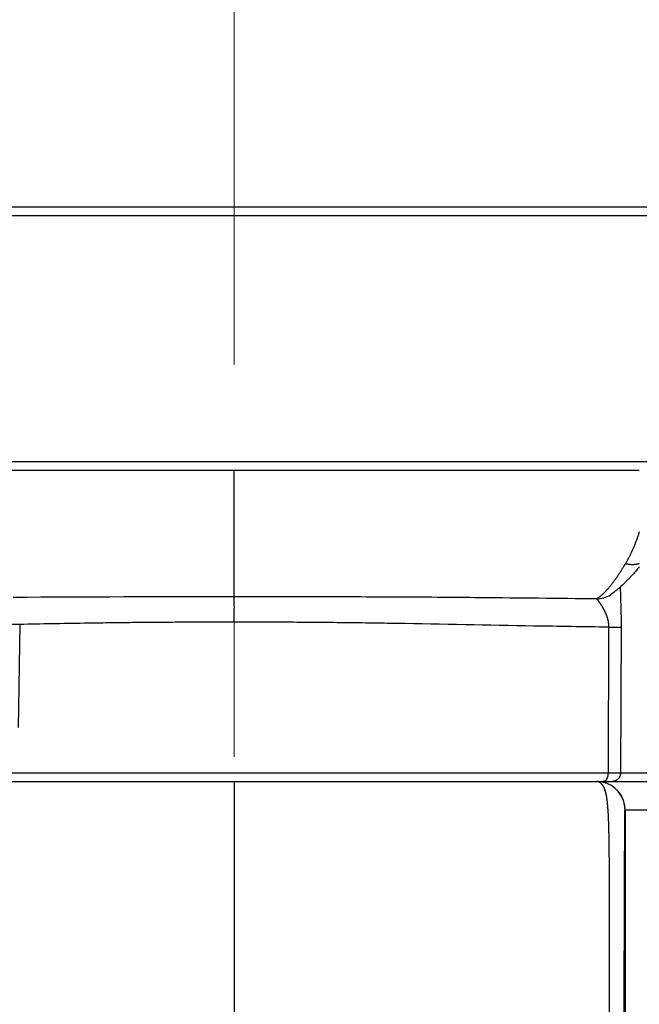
# Model space of a CAD drawing. Header units: millimetres. Extents: x 0 to 1300, y 0 to 891.
# Tile 104 of 141: x 397 to 408, y 490 to 507. Entities that reach past the tile are written whole.
import ezdxf

# ---------------------------------------------------------------- set-up
doc = ezdxf.new("R2010")
doc.units = ezdxf.units.MM
doc.header["$LTSCALE"] = 0.545669
doc.linetypes.add('CENTER', pattern=[50.8, 31.75, -6.35, 6.35, -6.35])
doc.layers.add('NoLayerName_001', color=7, linetype='Continuous')
doc.styles.get("Standard").update_dxf_attribs({"font": 'txt', "bigfont": 'extfont2'})
doc.dimstyles.get("Standard").update_dxf_attribs({"dimtxt": 2.5, "dimasz": 2.5, "dimexe": 1, "dimexo": 1, "dimtad": 1, "dimdec": 3, "dimzin": 0, "dimdsep": 46, "dimtxsty": 'Standard', "dimcen": 2.5, "dimadec": 3, "dimazin": 0, "dimtfac": 0.75, "dimtdec": 3, "dimtmove": 0, "dimatfit": 3, "dimfxl": 1, "dimarcsym": 0})

# ---------------------------------------------------------------- blocks, each defined once
blk = doc.blocks.new('_OPEN30')
at = {"color": 0, "linetype": 'ByBlock', "lineweight": -2}
for p, q in [((-1, 0.267949), (0, 0)), ((0, 0), (-1, -0.267949)), ((0, 0), (-1, 0))]:
    blk.add_line(p, q, dxfattribs=at)
blk = doc.blocks.new('*D54')
at = {"layer": 'Defpoints', "color": 0}
for p in [(327.5, 537.5), (625, 535), (327.5, 404.675)]:
    blk.add_point(p, dxfattribs=at)
at = {"layer": 'NoLayerName_001', "color": 0, "linetype": 'Continuous', "lineweight": 13}
for p, q in [((327.5, 534.5), (327.5, 401.675)), ((625, 532), (625, 401.675)), ((620.5, 404.675), (332, 404.675))]:
    blk.add_line(p, q, dxfattribs=at)
at = {"layer": 'NoLayerName_001', "color": 0, "lineweight": 13, "xscale": 4.5, "yscale": 4.5, "zscale": 4.5}
for p, rotation in [((327.5, 404.675), 180), ((625, 404.675), 360)]:
    blk.add_blockref('_OPEN30', p, dxfattribs=dict(at, rotation=rotation))
at = {"layer": 'NoLayerName_001', "color": 0, "lineweight": 13, "insert": (476.25, 413.896), "char_height": 10.5, "attachment_point": 5}
blk.add_mtext('\\W0.8000;２９８', dxfattribs=at)

msp = doc.modelspace()

# ---------------------------------------------------------------- linework, layer by layer
at = {"layer": 'NoLayerName_001', "color": 2, "linetype": 'CENTER', "lineweight": 13}
msp.add_line((401.00000213, 518.54065321), (401.00000213, 460.54950776), dxfattribs=at)
at = {"layer": 'NoLayerName_001', "color": 7, "linetype": 'Continuous', "lineweight": 25}
msp.add_line((380.39308104, 504), (421.60692323, 504), dxfattribs=at)
at = {"layer": 'NoLayerName_001', "color": 3, "linetype": 'Continuous', "lineweight": 25}
msp.add_line((388.18847478, 504), (413.81253961, 504), dxfattribs=at)
at = {"layer": 'NoLayerName_001', "color": 60, "linetype": 'Continuous', "lineweight": 25}
for p, q in [((388.0384805, 503.85130898), (413.9625339, 503.85130898)), ((396.62849723, 499.35), (408.14987713, 499.35)), ((401.0005072, 497.11225824), (401.0005072, 499.35)), ((407.63941644, 497.15004699), (407.64008981, 497.15047431)), ((397.21171019, 496.62571715), (397.18713305, 494.80483253)), ((407.60892329, 496.57728583), (407.59755875, 493.99869102)), ((407.82884486, 496.57903115), (407.81715093, 493.99921461)), ((407.59755875, 493.99869102), (394.40345564, 493.99869102)), ((410.54681333, 493.99921461), (407.81715093, 493.99921461)), ((389.69589922, 493.85), (413.0005072, 493.85)), ((401.0005072, 493.85), (401.0005072, 487.85)), ((407.8981528, 493.35), (411.15136923, 493.35)), ((407.90062143, 493.35), (407.90062143, 471.12604662))]:
    msp.add_line(p, q, dxfattribs=at)
at = {"layer": 'NoLayerName_001', "color": 140, "linetype": 'Continuous', "lineweight": 25}
msp.add_line((414.0005072, 499.5), (396.6312763, 499.50053875), dxfattribs=at)
at = {"layer": 'NoLayerName_001', "color": 60, "linetype": 'Continuous', "lineweight": 25}
for centre, radius, start, end in [((400.35896853, 28.39716561), 468.71553165, 89.9215782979, 90.398550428), ((407.38229496, 497.55667567), 0.48110258, 271.681265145, 302.306190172), ((407.39774178, 493.34919439), 0.50080579, 78.720142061, 89.950797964), ((407.39814527, 493.74445317), 0.10554656, 82.598349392, 89.98557879), ((407.40021041, 493.34919439), 0.5008058, 78.720131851, 89.950797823), ((407.39826038, 493.35004339), 0.49988303, 359.995027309, 78.75940222), ((407.40012653, 493.34714772), 0.50282944, 67.571021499, 78.756375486), ((407.40049408, 493.34993572), 0.50011797, 0.007363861, 67.488078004)]:
    msp.add_arc(centre, radius, start, end, dxfattribs=at)
for points, knots in [([(408.14987713, 498.26292097), (408.14571565, 498.24986396), (408.1359007, 498.21858702), (408.1193199, 498.16944721), (408.100114, 498.11552938), (408.079848, 498.06198868), (408.05853328, 498.00884277), (408.0361328, 497.95613368), (408.01259783, 497.90392055), (407.98790145, 497.85225652), (407.96194524, 497.80123678), (407.93489765, 497.75080169), (407.91558444, 497.71790909), (407.90609007, 497.70137511)], [0, 0, 0, 0, 0.04111243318, 0.09833990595, 0.15557207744, 0.21281379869, 0.27007160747, 0.32734366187, 0.38461543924, 0.44187516, 0.49911543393, 0.5563335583, 0.61353182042, 0.61353182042, 0.61353182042, 0.61353182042]), ([(407.90609033, 497.70137201), (407.90101857, 497.69286322), (407.89091384, 497.67582202), (407.87552266, 497.65039975), (407.8599827, 497.62506727), (407.8442627, 497.59984488), (407.82836272, 497.57473426), (407.81227442, 497.54974208), (407.79599174, 497.52487367), (407.77950798, 497.50013472), (407.76281659, 497.47553085), (407.74591114, 497.45106759), (407.72878467, 497.42675109), (407.71143372, 497.40258711), (407.69383783, 497.37859664), (407.67597264, 497.35480679), (407.657816, 497.33124402), (407.63934384, 497.30793652), (407.62053816, 497.2849069), (407.60135849, 497.26219832), (407.58184812, 497.23977749), (407.56844167, 497.22519052), (407.56178872, 497.21785239)], [0, 0, 0, 0, 0.02971700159, 0.05943506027, 0.08915400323, 0.11887382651, 0.14859470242, 0.17831698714, 0.20804122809, 0.23776817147, 0.26749876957, 0.2972341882, 0.32697581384, 0.35672467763, 0.38647735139, 0.41622891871, 0.44597560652, 0.47571492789, 0.5054458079, 0.53516871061, 0.56488576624, 0.59460089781, 0.59460089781, 0.59460089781, 0.59460089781]), ([(407.90609033, 497.70137201), (407.91035086, 497.70036066), (407.9188582, 497.69826355), (407.93172491, 497.69555913), (407.9446526, 497.69313076), (407.95764413, 497.69103667), (407.97068801, 497.68927557), (407.98377658, 497.68786217), (407.99690116, 497.68680682), (408.01005327, 497.68612121), (408.02322305, 497.68581622), (408.03639827, 497.68590502), (408.0495641, 497.68640327), (408.06270442, 497.68732616), (408.07580301, 497.68868916), (408.08884381, 497.69050722), (408.10181015, 497.69279713), (408.11468725, 497.69556895), (408.12744808, 497.69885646), (408.1391967, 497.70233384), (408.14660203, 497.70495713), (408.14987713, 497.70607471)], [0, 0, 0, 0, 0.01313678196, 0.02628351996, 0.03943716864, 0.05259535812, 0.06575643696, 0.07891951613, 0.09208451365, 0.10525219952, 0.11842406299, 0.13159877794, 0.14477262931, 0.15794321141, 0.17110969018, 0.18427291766, 0.19743554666, 0.21060214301, 0.22377813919, 0.23696108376, 0.24734269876, 0.24734269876, 0.24734269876, 0.24734269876]), ([(407.81425376, 497.28670826), (407.81430155, 497.27727056), (407.81434404, 497.25839463), (407.81472633, 497.23008277), (407.81525488, 497.20177295), (407.8159313, 497.1734656), (407.81697186, 497.13572658), (407.8193255, 497.06025879), (407.82228978, 496.97536726), (407.82448612, 496.89989349), (407.8254799, 496.86215176), (407.82616628, 496.83384366), (407.82678903, 496.80553416), (407.82734291, 496.77722347), (407.82782283, 496.74891176), (407.82822375, 496.72059923), (407.82854024, 496.69228608), (407.82876841, 496.66397249), (407.82889857, 496.63565866), (407.82894265, 496.60734474), (407.82886886, 496.58846902), (407.82884486, 496.57903115)], [0, 0, 0, 0, 0.02831346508, 0.05662730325, 0.08494204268, 0.11325756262, 0.14157322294, 0.19820199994, 0.33977055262, 0.39640210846, 0.42471847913, 0.45303494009, 0.48135130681, 0.50966742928, 0.53798319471, 0.56629853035, 0.59461340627, 0.6229278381, 0.65124188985, 0.67955567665, 0.70786936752, 0.70786936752, 0.70786936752, 0.70786936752]), ([(407.3964095, 497.07579471), (406.71420187, 497.08302551), (405.77617894, 497.09425725), (404.58228737, 497.1040393), (403.81477297, 497.10856755), (402.961969, 497.11157643), (402.02387873, 497.11301362), (401.34163095, 497.11236922), (401.0005072, 497.11225822)], [0, 0, 0, 0, 2.0467378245, 2.8142648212, 3.5817913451, 4.3493189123, 5.3726910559, 6.3960623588, 6.3960623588, 6.3960623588, 6.3960623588]), ([(401.0005072, 496.66363364), (401.00056578, 496.78326693), (401.00093195, 496.93280873), (401.00056578, 497.08234998), (401.0005072, 497.11225821)], [0, 0, 0, 0, 0.35889993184, 0.44862479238, 0.44862479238, 0.44862479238, 0.44862479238]), ([(407.56178872, 497.21785239), (407.55930628, 497.21518641), (407.55435632, 497.20984013), (407.54684049, 497.20190527), (407.53926535, 497.19402631), (407.53161787, 497.1862167), (407.52389708, 497.17847871), (407.51609877, 497.17081759), (407.50821962, 497.1632378), (407.50025604, 497.15574403), (407.49220453, 497.14834089), (407.48406161, 497.14103295), (407.47582355, 497.13382517), (407.46748866, 497.12672183), (407.45905124, 497.11973512), (407.4505018, 497.11288535), (407.4418331, 497.10619192), (407.433037, 497.09967571), (407.42410771, 497.09335361), (407.41503085, 497.08725708), (407.40582407, 497.08136335), (407.3995322, 497.07768942), (407.39640586, 497.07582077)], [0, 0, 0, 0, 0.01092839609, 0.02185757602, 0.0327873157, 0.04371753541, 0.05464830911, 0.0655798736, 0.0765126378, 0.08744719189, 0.09838431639, 0.10932499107, 0.12027040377, 0.13122180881, 0.14217745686, 0.15313308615, 0.16408527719, 0.17503171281, 0.18597130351, 0.19690431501, 0.20783249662, 0.21875920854, 0.21875920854, 0.21875920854, 0.21875920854]), ([(407.39641023, 497.0757802), (407.39904386, 497.07320927), (407.4045048, 497.06823613), (407.41158649, 497.05970872), (407.41856146, 497.05111845), (407.42540226, 497.04242642), (407.43211902, 497.03365609), (407.43871775, 497.02480033), (407.44520584, 497.01586043), (407.45158991, 497.00684044), (407.45787499, 496.99774702), (407.46406565, 496.98858704), (407.47016725, 496.97936753), (407.47618307, 496.97009311), (407.48210997, 496.96076314), (407.48794614, 496.95137729), (407.49368954, 496.94193496), (407.49933817, 496.9324356), (407.50489002, 496.92287885), (407.51034244, 496.91326436), (407.51569218, 496.90359174), (407.52093597, 496.89386084), (407.52607056, 496.88407146), (407.53109265, 496.87422345), (407.53599897, 496.86431663), (407.54078619, 496.85435107), (407.5454502, 496.84432674), (407.54998657, 496.83424381), (407.5543909, 496.82410251), (407.55865877, 496.81390309), (407.56278574, 496.80364578), (407.56676742, 496.79333083), (407.57059934, 496.78295854), (407.57427695, 496.7725296), (407.57779552, 496.76204507), (407.58115037, 496.75150637), (407.58433609, 496.74091485), (407.58734999, 496.73027244), (407.59017912, 496.71957878), (407.59284889, 496.70884215), (407.59444379, 496.70164064), (407.59526446, 496.69804496)], [0, 0, 0, 0, 0.011041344, 0.0221175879, 0.03319571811, 0.04425189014, 0.05529557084, 0.0663365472, 0.07738234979, 0.08843323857, 0.0994876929, 0.11054392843, 0.12159992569, 0.13265434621, 0.14370738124, 0.15475943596, 0.16581097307, 0.17686251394, 0.18791461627, 0.19896742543, 0.21002072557, 0.2210743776, 0.23212833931, 0.24318266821, 0.25423752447, 0.26529309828, 0.27634914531, 0.28740531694, 0.2984614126, 0.30951738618, 0.32057335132, 0.33162958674, 0.34268654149, 0.35374459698, 0.36480345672, 0.37586282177, 0.38692258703, 0.39798284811, 0.4090439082, 0.42010628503, 0.43117071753, 0.43117071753, 0.43117071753, 0.43117071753]), ([(397.21171019, 496.62571715), (397.20539541, 496.62582452), (397.19276618, 496.62605036), (397.17066378, 496.62636787), (397.13592867, 496.62679347), (397.10434974, 496.6271192), (397.07908531, 496.6273534), (397.06961055, 496.6274181), (397.06013603, 496.62745092), (397.05066193, 496.62744115), (397.04118855, 496.62737444), (397.03171577, 496.62725291), (397.02540212, 496.62709527), (397.02224508, 496.62702603)], [0, 0, 0, 0, 0.01894706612, 0.03789371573, 0.06631393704, 0.12316019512, 0.13263545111, 0.14211048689, 0.15158507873, 0.161059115, 0.17053263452, 0.1800058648, 0.18947926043, 0.18947926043, 0.18947926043, 0.18947926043]), ([(401.0005072, 496.66363364), (400.87420536, 496.66386447), (400.62160128, 496.66461337), (400.24269279, 496.66401334), (399.86378655, 496.66243785), (399.48488612, 496.65974163), (399.1059954, 496.65601916), (398.72711714, 496.65129916), (398.2851073, 496.64480735), (397.77996985, 496.63633923), (397.40113126, 496.62919145), (397.21171019, 496.62571715)], [0, 0, 0, 0, 0.3789061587, 0.7578142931, 1.1367238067, 1.5156337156, 1.8945426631, 2.2734495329, 2.652355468, 3.2207144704, 3.7890732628, 3.7890732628, 3.7890732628, 3.7890732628]), ([(407.60892329, 496.57728583), (407.38864291, 496.58045808), (406.94807638, 496.58643633), (405.6998676, 496.60752561), (404.52516619, 496.63202783), (403.42378233, 496.64920793), (402.98321312, 496.65505674), (402.54262738, 496.65962049), (402.10202774, 496.6627277), (401.73485418, 496.66409082), (401.44111442, 496.66439463), (401.22081006, 496.66428096), (401.07394147, 496.66381707), (401.0005072, 496.66363364)], [0, 0, 0, 0, 0.6609096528, 1.3218199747, 3.7451561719, 4.1857634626, 4.6263704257, 5.0669788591, 5.507589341, 5.9481998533, 6.1685046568, 6.3888088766, 6.6091123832, 6.6091123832, 6.6091123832, 6.6091123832]), ([(407.59526446, 496.69804496), (407.59602081, 496.69443418), (407.59758194, 496.68722125), (407.59963482, 496.67634147), (407.60151174, 496.66542813), (407.60317923, 496.65447934), (407.60464281, 496.64350165), (407.60589777, 496.63249936), (407.60694134, 496.62147738), (407.60777321, 496.61044049), (407.60838128, 496.59939335), (407.60879812, 496.58834119), (407.60885906, 496.58097005), (407.60891663, 496.57728592)], [0, 0, 0, 0, 0.01106745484, 0.02213853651, 0.033212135, 0.04428686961, 0.05536146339, 0.06643475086, 0.07750568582, 0.08857334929, 0.09963695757, 0.11069587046, 0.12174959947, 0.12174959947, 0.12174959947, 0.12174959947]), ([(407.60892329, 496.57728583), (407.62847301, 496.57731535), (407.66512934, 496.57735284), (407.70911683, 496.57747815), (407.73844155, 496.57762842), (407.75554649, 496.57775759), (407.77753874, 496.57798226), (407.79708829, 496.57822043), (407.81419401, 496.5784558), (407.8215249, 496.57862387), (407.82640443, 496.57890989), (407.82884486, 496.57903115)], [0, 0, 0, 0, 0.0586492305, 0.10996905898, 0.131962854, 0.14662448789, 0.16128525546, 0.19794313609, 0.20527664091, 0.21260836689, 0.2199386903, 0.2199386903, 0.2199386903, 0.2199386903]), ([(407.59755875, 493.99869102), (407.5975333, 493.99693241), (407.59750732, 493.99341398), (407.59731867, 493.98813831), (407.59703889, 493.98286505), (407.59665068, 493.97759666), (407.59615709, 493.97233537), (407.5955557, 493.9670835), (407.59484556, 493.96184331), (407.59402532, 493.9566171), (407.59309375, 493.95140715), (407.59204955, 493.94621575), (407.59089164, 493.94104543), (407.5896186, 493.93589977), (407.58822427, 493.93078467), (407.58670307, 493.9257069), (407.58504935, 493.92067339), (407.58325748, 493.91569104), (407.58132181, 493.91076677), (407.57923669, 493.90590752), (407.57699651, 493.9011202), (407.5745955, 493.89641182), (407.57202908, 493.89179021), (407.56929193, 493.88726689), (407.56637584, 493.88285884), (407.56327401, 493.87858461), (407.55998028, 493.87446236), (407.55648453, 493.87051144), (407.55275367, 493.86677032), (407.54875762, 493.86327634), (407.54447252, 493.86007675), (407.53990755, 493.85721824), (407.53510153, 493.85474748), (407.5301017, 493.8527148), (407.52495517, 493.8512068), (407.51971423, 493.85017715), (407.51617227, 493.85011002), (407.51441487, 493.85)], [0, 0, 0, 0, 0.00527636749, 0.01055491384, 0.01583541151, 0.02111771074, 0.02640174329, 0.03168752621, 0.03697516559, 0.04226486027, 0.04755690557, 0.05285169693, 0.05814973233, 0.06345080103, 0.06875271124, 0.07405337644, 0.07935125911, 0.08464541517, 0.08993554, 0.09522201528, 0.10050595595, 0.10578925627, 0.11107455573, 0.11636163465, 0.12164631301, 0.12692587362, 0.13219970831, 0.13746989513, 0.14274433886, 0.14803937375, 0.15338018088, 0.15877085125, 0.16417853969, 0.16957335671, 0.17493432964, 0.18025261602, 0.18553512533, 0.18553512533, 0.18553512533, 0.18553512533]), ([(407.81714679, 493.99921463), (407.81348743, 493.99915831), (407.80616891, 493.99903063), (407.79518985, 493.99892947), (407.78421045, 493.99886543), (407.71833271, 493.9987344), (407.65611477, 493.99874205), (407.59755679, 493.99869105)], [0, 0, 0, 0, 0.01097939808, 0.02195876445, 0.0329383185, 0.04391812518, 0.21959213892, 0.21959213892, 0.21959213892, 0.21959213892]), ([(407.81715093, 493.99921461), (407.81706972, 493.99662844), (407.81700559, 493.99144523), (407.81631705, 493.98368977), (407.81527942, 493.97596188), (407.81383222, 493.96828722), (407.81199665, 493.9606896), (407.80977187, 493.95319337), (407.80716322, 493.94582259), (407.80417303, 493.93860136), (407.800809, 493.93155094), (407.79708406, 493.92468846), (407.7930097, 493.91803083), (407.78859767, 493.91159481), (407.78385962, 493.90539718), (407.77880721, 493.89945477), (407.77345213, 493.89378438), (407.76780623, 493.88840318), (407.7618861, 493.8833239), (407.75570833, 493.87855903), (407.7492895, 493.87412116), (407.7426462, 493.87002285), (407.73579496, 493.86627677), (407.72875247, 493.86289529), (407.72153573, 493.85989233), (407.71416609, 493.85727673), (407.70666843, 493.85505105), (407.69906766, 493.85322111), (407.69138896, 493.85178638), (407.68365709, 493.85076889), (407.67589828, 493.85010721), (407.67071437, 493.85006919), (407.66812778, 493.85)], [0, 0, 0, 0, 0.00776230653, 0.015543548, 0.02333993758, 0.03114737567, 0.03896167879, 0.04677880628, 0.05459508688, 0.06240751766, 0.07021546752, 0.07801996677, 0.08582173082, 0.09362122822, 0.10141884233, 0.10921503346, 0.11701050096, 0.12480624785, 0.13260303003, 0.1404012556, 0.14820120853, 0.15600321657, 0.16380781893, 0.17161593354, 0.17942893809, 0.18724642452, 0.19506515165, 0.20288117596, 0.210690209, 0.21848786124, 0.22626988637, 0.2340324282, 0.2340324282, 0.2340324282, 0.2340324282]), ([(407.61934244, 487.85), (407.62048467, 489.26524444), (407.62586385, 490.74788469), (407.62237703, 492.27544922), (407.62160085, 492.43269842), (407.62060581, 492.56748033), (407.61942686, 492.67979511), (407.61823619, 492.76964374), (407.61720711, 492.83702848), (407.61599522, 492.90441054), (407.61455801, 492.97178855), (407.61284367, 493.03916012), (407.61078216, 493.1065215), (407.60831626, 493.17386918), (407.60531724, 493.24119773), (407.60165083, 493.30849735), (407.59713685, 493.3757458), (407.59140563, 493.4428973), (407.58416513, 493.50990588), (407.57453829, 493.57668581), (407.56188829, 493.64291046), (407.54379295, 493.70824581), (407.51700166, 493.76943782), (407.47738918, 493.82807448), (407.43200294, 493.83986075), (407.41174222, 493.84912026)], [0, 0, 0, 0, 4.2457347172, 4.4479158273, 4.582702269, 4.7174875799, 4.8522721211, 4.9196644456, 4.9870569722, 5.0544497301, 5.1218430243, 5.189236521, 5.2566291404, 5.3240207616, 5.3914134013, 5.4588124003, 5.5262150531, 5.5936053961, 5.6609838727, 5.7283958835, 5.7959156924, 5.863331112, 5.9306943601, 5.9979324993, 6.0647615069, 6.0647615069, 6.0647615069, 6.0647615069]), ([(407.88293623, 487.85), (407.88366995, 488.74893609), (407.88374033, 490.13282567), (407.88761289, 491.74144544), (407.89089917, 492.55757838), (407.89311439, 492.93607217), (407.8945459, 493.1134876), (407.89542681, 493.20810893), (407.89624233, 493.26724281), (407.8967439, 493.31455138), (407.89774582, 493.33818425), (407.8981528, 493.35)], [0, 0, 0, 0, 2.6968091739, 4.1516667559, 4.8258690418, 5.1452280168, 5.2871653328, 5.358134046, 5.4291017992, 5.4645886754, 5.500056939, 5.500056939, 5.500056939, 5.500056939])]:
    msp.add_open_spline(points, degree=3, knots=knots, dxfattribs=at)
at = {"layer": 'NoLayerName_001', "color": 7, "linetype": 'Continuous', "lineweight": 25}
msp.add_open_spline([(408.14987713, 497.64298218), (408.12881057, 497.61785737), (408.09329736, 497.57374577), (408.03867214, 497.51471942), (407.99377149, 497.46285503), (407.94736482, 497.41629213), (407.89353966, 497.35916627), (407.82801799, 497.29797968), (407.76610847, 497.24226235), (407.71695211, 497.2059061), (407.68080993, 497.17678204), (407.65379503, 497.15978285), (407.63939963, 497.15007362)], degree=3, knots=[0, 0, 0, 0, 0.09836413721, 0.16979077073, 0.24121740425, 0.3040802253, 0.36694304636, 0.4766331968, 0.57296810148, 0.61648612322, 0.66000414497, 0.71209509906, 0.71209509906, 0.71209509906, 0.71209509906], dxfattribs=at)

# ---------------------------------------------------------------- dimensions: what is measured, and where the dimension line sits
at = {"layer": 'NoLayerName_001', "color": 3, "linetype": 'Continuous', "lineweight": 13}
dim = msp.add_linear_dim(base=(327.5, 404.67462069), p1=(625, 535), p2=(327.5, 537.5), angle=180, text='\\W0.8000;２９８', dimstyle='Standard', override={"dimtxt": 10.5, "dimasz": 4.5, "dimexe": 3, "dimexo": 3, "dimgap": 3, "dimzin": 8, "dimblk": 'OPEN30', "dimclrd": 0, "dimclre": 0, "dimclrt": 0, "dimtp": 0, "dimtm": 0, "dimlwd": 13, "dimlwe": 13}, dxfattribs=at)
dim.commit()
dim.dimension.update_dxf_attribs({"geometry": '*D54', "text_midpoint": (476.25, 404.67462069), "dimtype": 160})

doc.saveas('drawing.dxf')
